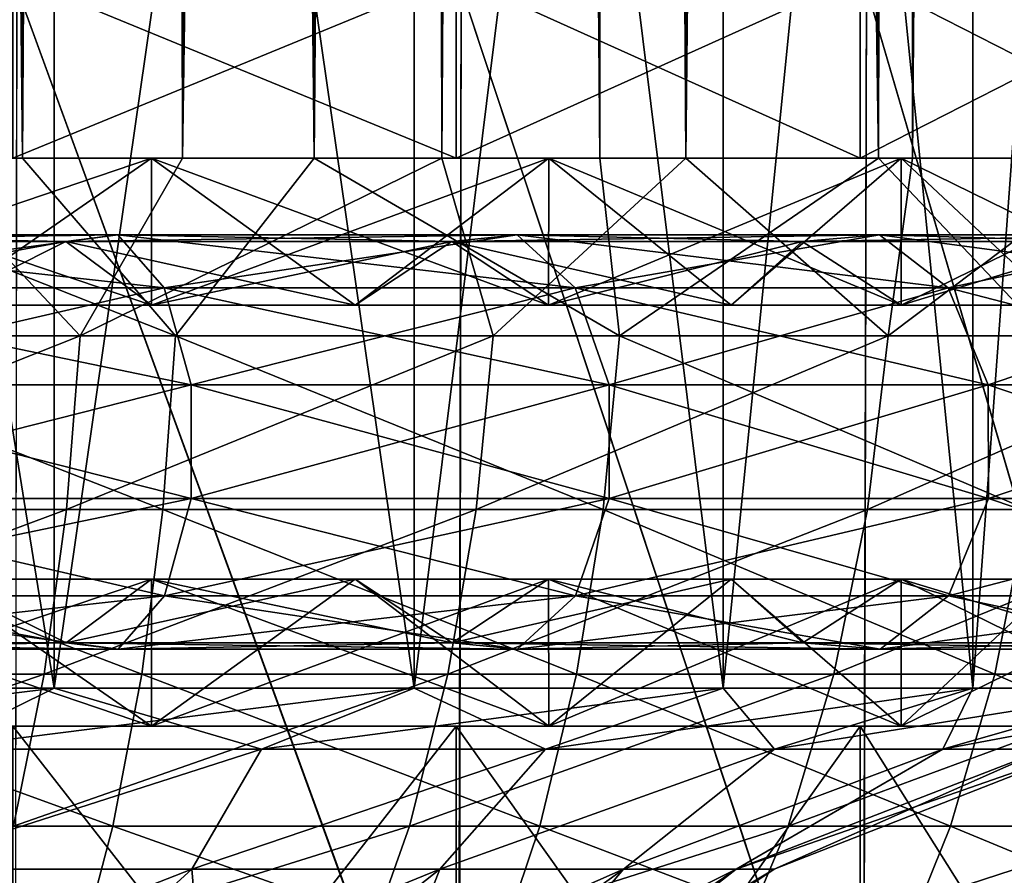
# Model space of a CAD drawing. Header units: metres. Extents: x -23 to 23, y -109 to 23.
# Tile 66 of 256: x 3.9 to 6.5, y -79.89 to -77.63. Entities that reach past the tile are written whole.
import ezdxf

# ---------------------------------------------------------------- set-up
doc = ezdxf.new("R2010")
doc.units = ezdxf.units.M
doc.layers.add('solid_509434_01', color=7, linetype='CONTINUOUS')

msp = doc.modelspace()

# ---------------------------------------------------------------- linework, layer by layer
at = {"layer": 'solid_509434_01'}
for points in [[(6.261102, -78, 77.458275), (6.240792, -27.942842, 77.446693), (6.676439, -27.740582, 77.705627)], [(6.820346, -78, 77.79612), (6.261102, -78, 77.458275), (6.676439, -27.740582, 77.705627)], [(5.661722, -78, 77.135818), (5.811292, -28.133509, 77.212593), (6.240792, -27.942842, 77.446693)], [(6.261102, -78, 77.458275), (5.661722, -78, 77.135818), (6.240792, -27.942842, 77.446693)], [(5.661722, -78, 77.135818), (5.39164, -28.310362, 77.003204), (5.811292, -28.133509, 77.212593)], [(5.017064, -78, 76.831802), (4.981393, -28.473703, 76.816223), (5.39164, -28.310362, 77.003204)], [(5.661722, -78, 77.135818), (5.017064, -78, 76.831802), (5.39164, -28.310362, 77.003204)], [(4.332461, -78, 76.554626), (4.580937, -28.623468, 76.649956), (4.981393, -28.473703, 76.816223)], [(5.017064, -78, 76.831802), (4.332461, -78, 76.554626), (4.981393, -28.473703, 76.816223)], [(6.886432, -78, 103.959473), (6.727204, -28.482944, 104.048042), (6.308202, -28.66025, 104.268425)], [(4.332461, -78, 76.554626), (4.189365, -28.760056, 76.502396), (4.580937, -28.623468, 76.649956)], [(6.170805, -78, 104.336807), (6.308202, -28.66025, 104.268425), (5.890148, -28.826824, 104.470726)], [(6.170805, -78, 104.336807), (6.886432, -78, 103.959473), (6.308202, -28.66025, 104.268425)], [(3.619426, -78, 76.313286), (3.618174, -28.940901, 76.312904), (4.189365, -28.760056, 76.502396)], [(4.332461, -78, 76.554626), (3.619426, -78, 76.313286), (4.189365, -28.760056, 76.502396)], [(6.170805, -78, 104.336807), (5.890148, -28.826824, 104.470726), (5.473922, -28.982185, 104.655525)], [(5.434503, -78, 104.672188), (5.473922, -28.982185, 104.655525), (5.060154, -29.12627, 104.823494)], [(5.434503, -78, 104.672188), (6.170805, -78, 104.336807), (5.473922, -28.982185, 104.655525)], [(4.679848, -78, 104.964554), (5.060154, -29.12627, 104.823494), (4.649474, -29.258936, 104.975288)], [(4.679848, -78, 104.964554), (5.434503, -78, 104.672188), (5.060154, -29.12627, 104.823494)], [(4.679848, -78, 104.964554), (4.649474, -29.258936, 104.975288), (4.242113, -29.380224, 105.111679)], [(3.909458, -78, 105.212883), (4.242113, -29.380224, 105.111679), (3.8385, -29.490173, 105.233315)], [(3.909458, -78, 105.212883), (4.679848, -78, 104.964554), (4.242113, -29.380224, 105.111679)], [(3.909458, -78, 105.212883), (3.8385, -29.490173, 105.233315), (3.438648, -29.588926, 105.340919)], [(3.12589, -78, 105.416344), (3.909458, -78, 105.212883), (3.438648, -29.588926, 105.340919)], [(2.932013, -72.800003, 97.485252), (3.992472, -72.800003, 96.911392), (2.932377, -79.400002, 97.485146)], [(3.992722, -79.400002, 84.688683), (3.992472, -72.800003, 84.688606), (2.932013, -72.800003, 84.114754)], [(3.992722, -79.400002, 84.688683), (2.932013, -72.800003, 84.114754), (2.932377, -79.400002, 84.114853)], [(3.992472, -72.800003, 96.911392), (3.992722, -79.400002, 96.911316), (2.932377, -79.400002, 97.485146)], [(3.992472, -72.800003, 96.911392), (4.944058, -72.800003, 96.170761), (3.992722, -79.400002, 96.911316)], [(4.944156, -79.400002, 85.429214), (4.944058, -72.800003, 85.429245), (3.992472, -72.800003, 84.688606)], [(4.944156, -79.400002, 85.429214), (3.992472, -72.800003, 84.688606), (3.992722, -79.400002, 84.688683)], [(4.944058, -72.800003, 96.170761), (4.944156, -79.400002, 96.170784), (3.992722, -79.400002, 96.911316)], [(4.944058, -72.800003, 96.170761), (5.760758, -72.800003, 95.283577), (4.944156, -79.400002, 96.170784)], [(5.760725, -79.400002, 86.316246), (5.760758, -72.800003, 86.316422), (4.944058, -72.800003, 85.429245)], [(5.760725, -79.400002, 86.316246), (4.944058, -72.800003, 85.429245), (4.944156, -79.400002, 85.429214)], [(5.760758, -72.800003, 95.283577), (5.760725, -79.400002, 95.283752), (4.944156, -79.400002, 96.170784)], [(6.420257, -72.800003, 94.274101), (6.420158, -79.400002, 94.274414), (5.760725, -79.400002, 95.283752)], [(5.760758, -72.800003, 95.283577), (6.420257, -72.800003, 94.274101), (5.760725, -79.400002, 95.283752)], [(6.420158, -79.400002, 87.325584), (5.760758, -72.800003, 86.316422), (5.760725, -79.400002, 86.316246)], [(6.420158, -79.400002, 87.325584), (6.420257, -72.800003, 87.325897), (5.760758, -72.800003, 86.316422)], [(6.904558, -72.800003, 93.169922), (6.904466, -79.400002, 93.170303), (6.420158, -79.400002, 94.274414)], [(6.420257, -72.800003, 94.274101), (6.904558, -72.800003, 93.169922), (6.420158, -79.400002, 94.274414)], [(6.904466, -79.400002, 88.429695), (6.420257, -72.800003, 87.325897), (6.420158, -79.400002, 87.325584)], [(6.904466, -79.400002, 88.429695), (6.904558, -72.800003, 88.430077), (6.420257, -72.800003, 87.325897)], [(3.88413, -78, 82.294937), (3.88413, -77.517639, 82.294937), (5.054992, -77.517639, 82.93428)], [(3.88413, -78, 82.294937), (5.054992, -77.517639, 82.93428), (5.054992, -78, 82.93428)], [(5.054992, -78, 98.665718), (5.054992, -77.517639, 98.665718), (3.88413, -77.517639, 99.305061)], [(3.88413, -78, 99.305061), (5.054992, -78, 98.665718), (3.88413, -77.517639, 99.305061)], [(5.054992, -78, 82.93428), (5.054992, -77.517639, 82.93428), (6.122948, -77.517639, 83.733742)], [(5.054992, -78, 82.93428), (6.122948, -77.517639, 83.733742), (6.122948, -78, 83.733742)], [(6.122948, -78, 97.866257), (6.122948, -77.517639, 97.866257), (5.054992, -77.517639, 98.665718)], [(5.054992, -78, 98.665718), (6.122948, -78, 97.866257), (5.054992, -77.517639, 98.665718)], [(6.122948, -78, 83.733742), (6.122948, -77.517639, 83.733742), (7.066258, -77.517639, 84.677055)], [(6.122948, -78, 83.733742), (7.066258, -77.517639, 84.677055), (7.066258, -78, 84.677055)], [(7.066258, -78, 96.922951), (7.066258, -77.517639, 96.922951), (6.122948, -77.517639, 97.866257)], [(6.122948, -78, 97.866257), (7.066258, -78, 96.922951), (6.122948, -77.517639, 97.866257)], [(3.894516, -77.550003, 82.272202), (3.889397, -80.75, 82.269867), (5.061551, -80.75, 82.908783)], [(3.894516, -77.550003, 99.327797), (5.06278, -80.75, 98.69043), (3.890675, -80.75, 99.329552)], [(5.068508, -77.550003, 82.913246), (3.894516, -77.550003, 82.272202), (5.061551, -80.75, 82.908783)], [(3.894516, -77.550003, 99.327797), (5.068508, -77.550003, 98.686752), (5.06278, -80.75, 98.69043)], [(5.068508, -77.550003, 82.913246), (5.061551, -80.75, 82.908783), (6.13065, -80.75, 83.707344)], [(5.068508, -77.550003, 98.686752), (6.131789, -80.75, 97.89167), (5.06278, -80.75, 98.69043)], [(6.139319, -77.550003, 83.714851), (5.068508, -77.550003, 82.913246), (6.13065, -80.75, 83.707344)], [(5.068508, -77.550003, 98.686752), (6.139319, -77.550003, 97.885155), (6.131789, -80.75, 97.89167)], [(6.139319, -77.550003, 83.714851), (6.13065, -80.75, 83.707344), (7.075109, -80.75, 84.649109)], [(6.139319, -77.550003, 97.885155), (7.076097, -80.75, 96.949753), (6.131789, -80.75, 97.89167)], [(7.085152, -77.550003, 84.660683), (6.139319, -77.550003, 83.714851), (7.075109, -80.75, 84.649109)], [(6.139319, -77.550003, 97.885155), (7.085152, -77.550003, 96.939316), (7.076097, -80.75, 96.949753)], [(5.054992, -78, 82.93428), (1.891551, -78, 82.513222), (0.635249, -78, 82.323853)], [(3.88413, -78, 82.294937), (5.054992, -78, 82.93428), (0.635249, -78, 82.323853)], [(5.054992, -78, 82.93428), (3.105588, -78, 82.887726), (1.891551, -78, 82.513222)], [(4.062213, -78.469307, 76.496719), (2.931257, -78.469307, 76.162209), (3.619426, -78, 76.313286)], [(3.105399, -78.388, 82.887573), (3.105588, -78, 82.887726), (4.250232, -78, 83.438995)], [(3.688012, -78.388, 83.141762), (3.105399, -78.388, 82.887573), (4.250232, -78, 83.438995)], [(3.105588, -78, 98.712273), (5.054992, -78, 98.665718), (3.88413, -78, 99.305061)], [(3.105588, -78, 98.712273), (4.250232, -78, 98.161003), (5.054992, -78, 98.665718)], [(5.054992, -78, 82.93428), (4.250232, -78, 83.438995), (3.105588, -78, 82.887726)], [(4.25, -78.388, 98.161217), (4.250232, -78, 98.161003), (3.105588, -78, 98.712273)], [(3.688012, -78.388, 98.458237), (4.25, -78.388, 98.161217), (3.105588, -78, 98.712273)], [(3.106489, -78.469307, 105.382874), (4.314101, -78.469307, 105.049713), (3.12589, -78, 105.416344)], [(4.314101, -78.469307, 105.049713), (3.909458, -78, 105.212883), (3.12589, -78, 105.416344)], [(4.062213, -78.469307, 76.496719), (3.619426, -78, 76.313286), (4.332461, -78, 76.554626)], [(4.25, -78.388, 83.438782), (3.688012, -78.388, 83.141762), (4.250232, -78, 83.438995)], [(4.314101, -78.469307, 105.049713), (4.679848, -78, 104.964554), (3.909458, -78, 105.212883)], [(4.062213, -78.469307, 76.496719), (4.332461, -78, 76.554626), (5.017064, -78, 76.831802)], [(5.153459, -78.469307, 76.933167), (4.062213, -78.469307, 76.496719), (5.017064, -78, 76.831802)], [(4.25, -78.388, 83.438782), (4.250232, -78, 83.438995), (5.299911, -78, 84.154701)], [(4.78822, -78.388, 83.77697), (4.25, -78.388, 83.438782), (5.299911, -78, 84.154701)], [(4.25, -78.388, 98.161217), (4.78822, -78.388, 97.823029), (4.250232, -78, 98.161003)], [(4.250232, -78, 98.161003), (6.122948, -78, 97.866257), (5.054992, -78, 98.665718)], [(4.250232, -78, 98.161003), (5.299911, -78, 97.445297), (6.122948, -78, 97.866257)], [(6.122948, -78, 83.733742), (5.299911, -78, 84.154701), (4.250232, -78, 83.438995)], [(5.054992, -78, 82.93428), (6.122948, -78, 83.733742), (4.250232, -78, 83.438995)], [(5.299664, -78.388, 97.445564), (5.299911, -78, 97.445297), (4.250232, -78, 98.161003)], [(4.78822, -78.388, 97.823029), (5.299664, -78.388, 97.445564), (4.250232, -78, 98.161003)], [(4.314101, -78.469307, 105.049713), (5.487106, -78.469307, 104.609749), (4.679848, -78, 104.964554)], [(5.487106, -78.469307, 104.609749), (5.434503, -78, 104.672188), (4.679848, -78, 104.964554)], [(5.299664, -78.388, 84.154434), (4.78822, -78.388, 83.77697), (5.299911, -78, 84.154701)], [(5.153459, -78.469307, 76.933167), (5.017064, -78, 76.831802), (5.661722, -78, 77.135818)], [(6.196596, -78.469307, 77.464073), (5.153459, -78.469307, 76.933167), (5.661722, -78, 77.135818)], [(5.299664, -78.388, 84.154434), (5.299911, -78, 84.154701), (6.231176, -78, 85.018852)], [(5.781468, -78.388, 84.569061), (5.299664, -78.388, 84.154434), (6.231176, -78, 85.018852)], [(5.299664, -78.388, 97.445564), (5.781468, -78.388, 97.030937), (5.299911, -78, 97.445297)], [(5.299911, -78, 97.445297), (7.066258, -78, 96.922951), (6.122948, -78, 97.866257)], [(5.299911, -78, 97.445297), (6.231176, -78, 96.581154), (7.066258, -78, 96.922951)], [(7.066258, -78, 84.677055), (6.231176, -78, 85.018852), (5.299911, -78, 84.154701)], [(6.122948, -78, 83.733742), (7.066258, -78, 84.677055), (5.299911, -78, 84.154701)], [(6.230941, -78.388, 96.581467), (6.231176, -78, 96.581154), (5.299911, -78, 97.445297)], [(5.781468, -78.388, 97.030937), (6.230941, -78.388, 96.581467), (5.299911, -78, 97.445297)], [(5.487106, -78.469307, 104.609749), (6.170805, -78, 104.336807), (5.434503, -78, 104.672188)], [(5.487106, -78.469307, 104.609749), (6.616052, -78.469307, 104.066299), (6.170805, -78, 104.336807)], [(6.196596, -78.469307, 77.464073), (5.661722, -78, 77.135818), (6.261102, -78, 77.458275)], [(6.230941, -78.388, 85.018532), (5.781468, -78.388, 84.569061), (6.231176, -78, 85.018852)], [(6.616052, -78.469307, 104.066299), (6.886432, -78, 103.959473), (6.170805, -78, 104.336807)], [(6.196596, -78.469307, 77.464073), (6.261102, -78, 77.458275), (6.820346, -78, 77.79612)], [(7.184726, -78.469307, 78.081505), (6.196596, -78.469307, 77.464073), (6.820346, -78, 77.79612)], [(6.230941, -78.388, 85.018532), (6.231176, -78, 85.018852), (7.023226, -78, 86.012123)], [(6.645567, -78.388, 85.500336), (6.230941, -78.388, 85.018532), (7.023226, -78, 86.012123)], [(6.230941, -78.388, 96.581467), (6.645567, -78.388, 96.099663), (6.231176, -78, 96.581154)], [(6.231176, -78, 96.581154), (7.865721, -78, 95.854988), (7.066258, -78, 96.922951)], [(6.231176, -78, 96.581154), (7.023226, -78, 95.587875), (7.865721, -78, 95.854988)], [(7.865721, -78, 85.74501), (7.023226, -78, 86.012123), (6.231176, -78, 85.018852)], [(7.066258, -78, 84.677055), (7.865721, -78, 85.74501), (6.231176, -78, 85.018852)], [(7.02303, -78.388, 95.588219), (7.023226, -78, 95.587875), (6.231176, -78, 96.581154)], [(6.645567, -78.388, 96.099663), (7.02303, -78.388, 95.588219), (6.231176, -78, 96.581154)], [(4.161513, -78.202621, 98.831352), (4.023695, -78.220177, 98.565376), (2.928833, -78.220177, 99.040947)], [(3.02915, -78.202621, 99.323212), (4.161513, -78.202621, 98.831352), (2.928833, -78.220177, 99.040947)], [(3.02915, -78.202621, 82.276787), (2.928833, -78.220177, 82.559052), (4.023695, -78.220177, 83.034622)], [(4.283713, -78.342239, 99.067192), (4.161513, -78.202621, 98.831352), (3.02915, -78.202621, 99.323212)], [(3.118099, -78.342239, 99.573486), (4.283713, -78.342239, 99.067192), (3.02915, -78.202621, 99.323212)], [(4.161513, -78.202621, 82.768646), (3.02915, -78.202621, 82.276787), (4.023695, -78.220177, 83.034622)], [(3.118099, -78.342239, 82.026512), (3.02915, -78.202621, 82.276787), (4.161513, -78.202621, 82.768646)], [(4.283713, -78.342239, 82.532806), (3.118099, -78.342239, 82.026512), (4.161513, -78.202621, 82.768646)], [(5.216355, -78.202621, 98.189888), (5.043604, -78.220177, 97.94516), (4.023695, -78.220177, 98.565376)], [(4.161513, -78.202621, 98.831352), (5.216355, -78.202621, 98.189888), (4.023695, -78.220177, 98.565376)], [(4.161513, -78.202621, 82.768646), (4.023695, -78.220177, 83.034622), (5.043604, -78.220177, 83.654839)], [(5.36953, -78.342239, 98.406891), (5.216355, -78.202621, 98.189888), (4.161513, -78.202621, 98.831352)], [(4.283713, -78.342239, 99.067192), (5.36953, -78.342239, 98.406891), (4.161513, -78.202621, 98.831352)], [(5.216355, -78.202621, 83.41011), (4.161513, -78.202621, 82.768646), (5.043604, -78.220177, 83.654839)], [(4.283713, -78.342239, 82.532806), (4.161513, -78.202621, 82.768646), (5.216355, -78.202621, 83.41011)], [(5.36953, -78.342239, 83.193108), (4.283713, -78.342239, 82.532806), (5.216355, -78.202621, 83.41011)], [(6.174026, -78.202621, 97.410767), (5.96956, -78.220177, 97.191841), (5.043604, -78.220177, 97.94516)], [(5.216355, -78.202621, 98.189888), (6.174026, -78.202621, 97.410767), (5.043604, -78.220177, 97.94516)], [(5.216355, -78.202621, 83.41011), (5.043604, -78.220177, 83.654839), (5.96956, -78.220177, 84.408165)], [(6.355323, -78.342239, 97.604889), (6.174026, -78.202621, 97.410767), (5.216355, -78.202621, 98.189888)], [(5.36953, -78.342239, 98.406891), (6.355323, -78.342239, 97.604889), (5.216355, -78.202621, 98.189888)], [(6.174026, -78.202621, 84.189232), (5.216355, -78.202621, 83.41011), (5.96956, -78.220177, 84.408165)], [(5.36953, -78.342239, 83.193108), (5.216355, -78.202621, 83.41011), (6.174026, -78.202621, 84.189232)], [(6.355323, -78.342239, 83.99511), (5.36953, -78.342239, 83.193108), (6.174026, -78.202621, 84.189232)], [(7.016687, -78.202621, 96.508499), (6.784315, -78.220177, 96.31945), (5.96956, -78.220177, 97.191841)], [(6.174026, -78.202621, 97.410767), (7.016687, -78.202621, 96.508499), (5.96956, -78.220177, 97.191841)], [(6.174026, -78.202621, 84.189232), (5.96956, -78.220177, 84.408165), (6.784315, -78.220177, 85.280548)], [(7.222728, -78.342239, 96.676125), (7.016687, -78.202621, 96.508499), (6.174026, -78.202621, 97.410767)], [(6.355323, -78.342239, 97.604889), (7.222728, -78.342239, 96.676125), (6.174026, -78.202621, 97.410767)], [(7.016687, -78.202621, 85.091499), (6.174026, -78.202621, 84.189232), (6.784315, -78.220177, 85.280548)], [(6.355323, -78.342239, 83.99511), (6.174026, -78.202621, 84.189232), (7.016687, -78.202621, 85.091499)], [(7.222728, -78.342239, 84.923874), (6.355323, -78.342239, 83.99511), (7.016687, -78.202621, 85.091499)], [(2.928833, -78.220177, 99.040947), (4.023695, -78.220177, 98.565376), (3.105399, -78.388, 98.712425)], [(4.023695, -78.220177, 83.034622), (2.928833, -78.220177, 82.559052), (3.688012, -78.388, 83.141762)], [(4.023695, -78.220177, 98.565376), (3.688012, -78.388, 98.458237), (3.105399, -78.388, 98.712425)], [(4.023695, -78.220177, 98.565376), (4.25, -78.388, 98.161217), (3.688012, -78.388, 98.458237)], [(4.023695, -78.220177, 83.034622), (3.688012, -78.388, 83.141762), (4.25, -78.388, 83.438782)], [(4.023695, -78.220177, 98.565376), (5.043604, -78.220177, 97.94516), (4.25, -78.388, 98.161217)], [(4.023695, -78.220177, 83.034622), (4.25, -78.388, 83.438782), (4.78822, -78.388, 83.77697)], [(5.043604, -78.220177, 83.654839), (4.023695, -78.220177, 83.034622), (4.78822, -78.388, 83.77697)], [(5.043604, -78.220177, 97.94516), (4.78822, -78.388, 97.823029), (4.25, -78.388, 98.161217)], [(5.043604, -78.220177, 97.94516), (5.299664, -78.388, 97.445564), (4.78822, -78.388, 97.823029)], [(5.043604, -78.220177, 83.654839), (4.78822, -78.388, 83.77697), (5.299664, -78.388, 84.154434)], [(5.043604, -78.220177, 97.94516), (5.96956, -78.220177, 97.191841), (5.299664, -78.388, 97.445564)], [(5.043604, -78.220177, 83.654839), (5.299664, -78.388, 84.154434), (5.781468, -78.388, 84.569061)], [(5.96956, -78.220177, 84.408165), (5.043604, -78.220177, 83.654839), (5.781468, -78.388, 84.569061)], [(5.96956, -78.220177, 97.191841), (5.781468, -78.388, 97.030937), (5.299664, -78.388, 97.445564)], [(5.96956, -78.220177, 97.191841), (6.230941, -78.388, 96.581467), (5.781468, -78.388, 97.030937)], [(5.96956, -78.220177, 84.408165), (5.781468, -78.388, 84.569061), (6.230941, -78.388, 85.018532)], [(5.96956, -78.220177, 97.191841), (6.784315, -78.220177, 96.31945), (6.230941, -78.388, 96.581467)], [(6.784315, -78.220177, 85.280548), (5.96956, -78.220177, 84.408165), (6.230941, -78.388, 85.018532)], [(6.784315, -78.220177, 96.31945), (6.645567, -78.388, 96.099663), (6.230941, -78.388, 96.581467)], [(6.784315, -78.220177, 85.280548), (6.230941, -78.388, 85.018532), (6.645567, -78.388, 85.500336)], [(4.355209, -78.598938, 99.20517), (4.283713, -78.342239, 99.067192), (3.118099, -78.342239, 99.573486)], [(3.17014, -78.598938, 99.719917), (4.355209, -78.598938, 99.20517), (3.118099, -78.342239, 99.573486)], [(3.17014, -78.598938, 81.880081), (3.118099, -78.342239, 82.026512), (4.283713, -78.342239, 82.532806)], [(4.355209, -78.598938, 82.394829), (3.17014, -78.598938, 81.880081), (4.283713, -78.342239, 82.532806)], [(5.459148, -78.598938, 98.533852), (5.36953, -78.342239, 98.406891), (4.283713, -78.342239, 99.067192)], [(4.355209, -78.598938, 99.20517), (5.459148, -78.598938, 98.533852), (4.283713, -78.342239, 99.067192)], [(4.355209, -78.598938, 82.394829), (4.283713, -78.342239, 82.532806), (5.36953, -78.342239, 83.193108)], [(5.459148, -78.598938, 83.066147), (4.355209, -78.598938, 82.394829), (5.36953, -78.342239, 83.193108)], [(6.461394, -78.598938, 97.71846), (6.355323, -78.342239, 97.604889), (5.36953, -78.342239, 98.406891)], [(5.459148, -78.598938, 98.533852), (6.461394, -78.598938, 97.71846), (5.36953, -78.342239, 98.406891)], [(5.459148, -78.598938, 83.066147), (5.36953, -78.342239, 83.193108), (6.355323, -78.342239, 83.99511)], [(6.461394, -78.598938, 83.881538), (5.459148, -78.598938, 83.066147), (6.355323, -78.342239, 83.99511)], [(7.343276, -78.598938, 96.7742), (7.222728, -78.342239, 96.676125), (6.355323, -78.342239, 97.604889)], [(6.461394, -78.598938, 97.71846), (7.343276, -78.598938, 96.7742), (6.355323, -78.342239, 97.604889)], [(6.461394, -78.598938, 83.881538), (6.355323, -78.342239, 83.99511), (7.222728, -78.342239, 84.923874)], [(7.343276, -78.598938, 84.825798), (6.461394, -78.598938, 83.881538), (7.222728, -78.342239, 84.923874)], [(2.905043, -78.927498, 76.269081), (2.931257, -78.469307, 76.162209), (4.062213, -78.469307, 76.496719)], [(4.026094, -78.927498, 76.600662), (2.905043, -78.927498, 76.269081), (4.062213, -78.469307, 76.496719)], [(3.082009, -78.927498, 105.275589), (4.280113, -78.927498, 104.945053), (3.106489, -78.469307, 105.382874)], [(4.280113, -78.927498, 104.945053), (4.314101, -78.469307, 105.049713), (3.106489, -78.469307, 105.382874)], [(4.026094, -78.927498, 76.600662), (4.062213, -78.469307, 76.496719), (5.153459, -78.469307, 76.933167)], [(5.107977, -78.927498, 77.033363), (4.026094, -78.927498, 76.600662), (5.153459, -78.469307, 76.933167)], [(4.280113, -78.927498, 104.945053), (5.443877, -78.927498, 104.50856), (4.314101, -78.469307, 105.049713)], [(5.443877, -78.927498, 104.50856), (5.487106, -78.469307, 104.609749), (4.314101, -78.469307, 105.049713)], [(5.107977, -78.927498, 77.033363), (5.153459, -78.469307, 76.933167), (6.196596, -78.469307, 77.464073)], [(6.142382, -78.927498, 77.559837), (5.107977, -78.927498, 77.033363), (6.196596, -78.469307, 77.464073)], [(5.443877, -78.927498, 104.50856), (6.563923, -78.927498, 103.969391), (5.487106, -78.469307, 104.609749)], [(6.563923, -78.927498, 103.969391), (6.616052, -78.469307, 104.066299), (5.487106, -78.469307, 104.609749)], [(6.142382, -78.927498, 77.559837), (6.196596, -78.469307, 77.464073), (7.184726, -78.469307, 78.081505)], [(7.122467, -78.927498, 78.172241), (6.142382, -78.927498, 77.559837), (7.184726, -78.469307, 78.081505)], [(4.355471, -78.899017, 99.205673), (4.355209, -78.598938, 99.20517), (3.17014, -78.598938, 99.719917)], [(3.170331, -78.899017, 99.720459), (4.355471, -78.899017, 99.205673), (3.17014, -78.598938, 99.719917)], [(3.170331, -78.899017, 81.879547), (3.17014, -78.598938, 81.880081), (4.355209, -78.598938, 82.394829)], [(4.355471, -78.899017, 82.394325), (3.170331, -78.899017, 81.879547), (4.355209, -78.598938, 82.394829)], [(5.459476, -78.899017, 98.534317), (5.459148, -78.598938, 98.533852), (4.355209, -78.598938, 99.20517)], [(4.355471, -78.899017, 99.205673), (5.459476, -78.899017, 98.534317), (4.355209, -78.598938, 99.20517)], [(4.355471, -78.899017, 82.394325), (4.355209, -78.598938, 82.394829), (5.459148, -78.598938, 83.066147)], [(5.459476, -78.899017, 83.065681), (4.355471, -78.899017, 82.394325), (5.459148, -78.598938, 83.066147)], [(6.461782, -78.899017, 97.71888), (6.461394, -78.598938, 97.71846), (5.459148, -78.598938, 98.533852)], [(5.459476, -78.899017, 98.534317), (6.461782, -78.899017, 97.71888), (5.459148, -78.598938, 98.533852)], [(5.459476, -78.899017, 83.065681), (5.459148, -78.598938, 83.066147), (6.461394, -78.598938, 83.881538)], [(6.461782, -78.899017, 83.881119), (5.459476, -78.899017, 83.065681), (6.461394, -78.598938, 83.881538)], [(7.343718, -78.899017, 96.774559), (7.343276, -78.598938, 96.7742), (6.461394, -78.598938, 97.71846)], [(6.461782, -78.899017, 97.71888), (7.343718, -78.899017, 96.774559), (6.461394, -78.598938, 97.71846)], [(6.461782, -78.899017, 83.881119), (6.461394, -78.598938, 83.881538), (7.343276, -78.598938, 84.825798)], [(7.343718, -78.899017, 84.825439), (6.461782, -78.899017, 83.881119), (7.343276, -78.598938, 84.825798)], [(3.118616, -79.156303, 99.574944), (4.284424, -79.156303, 99.068565), (3.170331, -78.899017, 99.720459)], [(3.118616, -79.156303, 82.025055), (3.170331, -78.899017, 81.879547), (4.355471, -78.899017, 82.394325)], [(4.284424, -79.156303, 82.531441), (3.118616, -79.156303, 82.025055), (4.355471, -78.899017, 82.394325)], [(4.284424, -79.156303, 99.068565), (4.355471, -78.899017, 99.205673), (3.170331, -78.899017, 99.720459)], [(4.284424, -79.156303, 99.068565), (5.370421, -79.156303, 98.40815), (4.355471, -78.899017, 99.205673)], [(4.284424, -79.156303, 82.531441), (4.355471, -78.899017, 82.394325), (5.459476, -78.899017, 83.065681)], [(5.370421, -79.156303, 83.191849), (4.284424, -79.156303, 82.531441), (5.459476, -78.899017, 83.065681)], [(5.370421, -79.156303, 98.40815), (5.459476, -78.899017, 98.534317), (4.355471, -78.899017, 99.205673)], [(5.370421, -79.156303, 98.40815), (6.356377, -79.156303, 97.606018), (5.459476, -78.899017, 98.534317)], [(5.370421, -79.156303, 83.191849), (5.459476, -78.899017, 83.065681), (6.461782, -78.899017, 83.881119)], [(6.356377, -79.156303, 83.99398), (5.370421, -79.156303, 83.191849), (6.461782, -78.899017, 83.881119)], [(6.356377, -79.156303, 97.606018), (6.461782, -78.899017, 97.71888), (5.459476, -78.899017, 98.534317)], [(6.356377, -79.156303, 97.606018), (7.223926, -79.156303, 96.677101), (6.461782, -78.899017, 97.71888)], [(6.356377, -79.156303, 83.99398), (6.461782, -78.899017, 83.881119), (7.343718, -78.899017, 84.825439)], [(7.223926, -79.156303, 84.922897), (6.356377, -79.156303, 83.99398), (7.343718, -78.899017, 84.825439)], [(7.223926, -79.156303, 96.677101), (7.343718, -78.899017, 96.774559), (6.461782, -78.899017, 97.71888)], [(2.86206, -79.362808, 76.444313), (2.905043, -78.927498, 76.269081), (4.026094, -78.927498, 76.600662)], [(3.966871, -79.362808, 76.771095), (2.86206, -79.362808, 76.444313), (4.026094, -78.927498, 76.600662)], [(3.04187, -79.362808, 105.099678), (4.224382, -79.362808, 104.773445), (3.082009, -78.927498, 105.275589)], [(4.224382, -79.362808, 104.773445), (4.280113, -78.927498, 104.945053), (3.082009, -78.927498, 105.275589)], [(3.966871, -79.362808, 76.771095), (4.026094, -78.927498, 76.600662), (5.107977, -78.927498, 77.033363)], [(5.033402, -79.362808, 77.197662), (3.966871, -79.362808, 76.771095), (5.107977, -78.927498, 77.033363)], [(4.224382, -79.362808, 104.773445), (5.372995, -79.362808, 104.342628), (4.280113, -78.927498, 104.945053)], [(5.372995, -79.362808, 104.342628), (5.443877, -78.927498, 104.50856), (4.280113, -78.927498, 104.945053)], [(5.033402, -79.362808, 77.197662), (5.107977, -78.927498, 77.033363), (6.142382, -78.927498, 77.559837)], [(6.053488, -79.362808, 77.71685), (5.033402, -79.362808, 77.197662), (6.142382, -78.927498, 77.559837)], [(5.372995, -79.362808, 104.342628), (6.478448, -79.362808, 103.810486), (5.443877, -78.927498, 104.50856)], [(6.478448, -79.362808, 103.810486), (6.563923, -78.927498, 103.969391), (5.443877, -78.927498, 104.50856)], [(6.053488, -79.362808, 77.71685), (6.142382, -78.927498, 77.559837), (7.122467, -78.927498, 78.172241)], [(7.020382, -79.362808, 78.321022), (6.053488, -79.362808, 77.71685), (7.122467, -78.927498, 78.172241)], [(6.478448, -79.362808, 103.810486), (7.531835, -79.362808, 103.181351), (6.563923, -78.927498, 103.969391)], [(3.688012, -79.112, 98.458237), (4.024621, -79.28051, 98.567162), (2.929506, -79.28051, 99.042839)], [(3.105399, -79.112, 82.887573), (2.929506, -79.28051, 82.557159), (4.024621, -79.28051, 83.032837)], [(4.250232, -79.5, 98.161003), (3.688012, -79.112, 98.458237), (3.105399, -79.112, 98.712425)], [(3.105588, -79.5, 98.712273), (4.250232, -79.5, 98.161003), (3.105399, -79.112, 98.712425)], [(3.688012, -79.112, 83.141762), (3.105399, -79.112, 82.887573), (4.024621, -79.28051, 83.032837)], [(4.25, -79.112, 83.438782), (4.250232, -79.5, 83.438995), (3.105588, -79.5, 82.887726)], [(4.25, -79.112, 83.438782), (3.105588, -79.5, 82.887726), (3.688012, -79.112, 83.141762)], [(3.688012, -79.112, 98.458237), (4.25, -79.112, 98.161217), (4.024621, -79.28051, 98.567162)], [(4.250232, -79.5, 98.161003), (4.25, -79.112, 98.161217), (3.688012, -79.112, 98.458237)], [(4.25, -79.112, 83.438782), (3.688012, -79.112, 83.141762), (4.024621, -79.28051, 83.032837)], [(4.78822, -79.112, 97.823029), (5.044764, -79.28051, 97.9468), (4.024621, -79.28051, 98.567162)], [(4.25, -79.112, 98.161217), (4.78822, -79.112, 97.823029), (4.024621, -79.28051, 98.567162)], [(4.25, -79.112, 83.438782), (4.024621, -79.28051, 83.032837), (5.044764, -79.28051, 83.653198)], [(5.299911, -79.5, 97.445297), (4.78822, -79.112, 97.823029), (4.25, -79.112, 98.161217)], [(4.250232, -79.5, 98.161003), (5.299911, -79.5, 97.445297), (4.25, -79.112, 98.161217)], [(4.78822, -79.112, 83.77697), (4.250232, -79.5, 83.438995), (4.25, -79.112, 83.438782)], [(4.78822, -79.112, 83.77697), (4.25, -79.112, 83.438782), (5.044764, -79.28051, 83.653198)], [(5.299664, -79.112, 84.154434), (5.299911, -79.5, 84.154701), (4.250232, -79.5, 83.438995)], [(5.299664, -79.112, 84.154434), (4.250232, -79.5, 83.438995), (4.78822, -79.112, 83.77697)], [(4.78822, -79.112, 97.823029), (5.299664, -79.112, 97.445564), (5.044764, -79.28051, 97.9468)], [(5.299911, -79.5, 97.445297), (5.299664, -79.112, 97.445564), (4.78822, -79.112, 97.823029)], [(5.299664, -79.112, 84.154434), (4.78822, -79.112, 83.77697), (5.044764, -79.28051, 83.653198)], [(5.781468, -79.112, 97.030937), (5.970933, -79.28051, 97.193306), (5.044764, -79.28051, 97.9468)], [(5.299664, -79.112, 97.445564), (5.781468, -79.112, 97.030937), (5.044764, -79.28051, 97.9468)], [(5.299664, -79.112, 84.154434), (5.044764, -79.28051, 83.653198), (5.970933, -79.28051, 84.406693)], [(6.231176, -79.5, 96.581154), (5.781468, -79.112, 97.030937), (5.299664, -79.112, 97.445564)], [(5.299911, -79.5, 97.445297), (6.231176, -79.5, 96.581154), (5.299664, -79.112, 97.445564)], [(5.781468, -79.112, 84.569061), (5.299911, -79.5, 84.154701), (5.299664, -79.112, 84.154434)], [(5.781468, -79.112, 84.569061), (5.299664, -79.112, 84.154434), (5.970933, -79.28051, 84.406693)], [(6.230941, -79.112, 85.018532), (6.231176, -79.5, 85.018852), (5.299911, -79.5, 84.154701)], [(6.230941, -79.112, 85.018532), (5.299911, -79.5, 84.154701), (5.781468, -79.112, 84.569061)], [(5.781468, -79.112, 97.030937), (6.230941, -79.112, 96.581467), (5.970933, -79.28051, 97.193306)], [(6.231176, -79.5, 96.581154), (6.230941, -79.112, 96.581467), (5.781468, -79.112, 97.030937)], [(6.230941, -79.112, 85.018532), (5.781468, -79.112, 84.569061), (5.970933, -79.28051, 84.406693)], [(6.230941, -79.112, 96.581467), (6.785875, -79.28051, 96.320717), (5.970933, -79.28051, 97.193306)], [(6.230941, -79.112, 85.018532), (5.970933, -79.28051, 84.406693), (6.785875, -79.28051, 85.279282)], [(6.230941, -79.112, 96.581467), (6.645567, -79.112, 96.099663), (6.785875, -79.28051, 96.320717)], [(7.023226, -79.5, 95.587875), (6.645567, -79.112, 96.099663), (6.230941, -79.112, 96.581467)], [(6.231176, -79.5, 96.581154), (7.023226, -79.5, 95.587875), (6.230941, -79.112, 96.581467)], [(6.645567, -79.112, 85.500336), (6.231176, -79.5, 85.018852), (6.230941, -79.112, 85.018532)], [(6.645567, -79.112, 85.500336), (6.230941, -79.112, 85.018532), (6.785875, -79.28051, 85.279282)], [(7.02303, -79.112, 86.01178), (7.023226, -79.5, 86.012123), (6.231176, -79.5, 85.018852)], [(7.02303, -79.112, 86.01178), (6.231176, -79.5, 85.018852), (6.645567, -79.112, 85.500336)], [(3.029845, -79.296928, 99.325165), (4.162468, -79.296928, 98.833199), (3.118616, -79.156303, 99.574944)], [(3.029845, -79.296928, 82.274834), (3.118616, -79.156303, 82.025055), (4.284424, -79.156303, 82.531441)], [(4.162468, -79.296928, 82.7668), (3.029845, -79.296928, 82.274834), (4.284424, -79.156303, 82.531441)], [(4.162468, -79.296928, 98.833199), (4.284424, -79.156303, 99.068565), (3.118616, -79.156303, 99.574944)], [(4.162468, -79.296928, 98.833199), (5.217552, -79.296928, 98.191589), (4.284424, -79.156303, 99.068565)], [(4.162468, -79.296928, 82.7668), (4.284424, -79.156303, 82.531441), (5.370421, -79.156303, 83.191849)], [(5.217552, -79.296928, 83.408409), (4.162468, -79.296928, 82.7668), (5.370421, -79.156303, 83.191849)], [(5.217552, -79.296928, 98.191589), (5.370421, -79.156303, 98.40815), (4.284424, -79.156303, 99.068565)], [(5.217552, -79.296928, 98.191589), (6.175443, -79.296928, 97.412285), (5.370421, -79.156303, 98.40815)], [(5.217552, -79.296928, 83.408409), (5.370421, -79.156303, 83.191849), (6.356377, -79.156303, 83.99398)], [(6.175443, -79.296928, 84.187714), (5.217552, -79.296928, 83.408409), (6.356377, -79.156303, 83.99398)], [(6.175443, -79.296928, 97.412285), (6.356377, -79.156303, 97.606018), (5.370421, -79.156303, 98.40815)], [(6.175443, -79.296928, 97.412285), (7.018298, -79.296928, 96.509811), (6.356377, -79.156303, 97.606018)], [(6.175443, -79.296928, 84.187714), (6.356377, -79.156303, 83.99398), (7.223926, -79.156303, 84.922897)], [(7.018298, -79.296928, 85.090195), (6.175443, -79.296928, 84.187714), (7.223926, -79.156303, 84.922897)], [(7.018298, -79.296928, 96.509811), (7.223926, -79.156303, 96.677101), (6.356377, -79.156303, 97.606018)], [(2.929506, -79.28051, 99.042839), (4.024621, -79.28051, 98.567162), (3.029845, -79.296928, 99.325165)], [(2.929506, -79.28051, 82.557159), (3.029845, -79.296928, 82.274834), (4.162468, -79.296928, 82.7668)], [(4.024621, -79.28051, 83.032837), (2.929506, -79.28051, 82.557159), (4.162468, -79.296928, 82.7668)], [(4.024621, -79.28051, 98.567162), (4.162468, -79.296928, 98.833199), (3.029845, -79.296928, 99.325165)], [(4.024621, -79.28051, 98.567162), (5.044764, -79.28051, 97.9468), (4.162468, -79.296928, 98.833199)], [(4.024621, -79.28051, 83.032837), (4.162468, -79.296928, 82.7668), (5.217552, -79.296928, 83.408409)], [(5.044764, -79.28051, 83.653198), (4.024621, -79.28051, 83.032837), (5.217552, -79.296928, 83.408409)], [(5.044764, -79.28051, 97.9468), (5.217552, -79.296928, 98.191589), (4.162468, -79.296928, 98.833199)], [(5.044764, -79.28051, 97.9468), (5.970933, -79.28051, 97.193306), (5.217552, -79.296928, 98.191589)], [(5.044764, -79.28051, 83.653198), (5.217552, -79.296928, 83.408409), (6.175443, -79.296928, 84.187714)], [(5.970933, -79.28051, 84.406693), (5.044764, -79.28051, 83.653198), (6.175443, -79.296928, 84.187714)], [(5.970933, -79.28051, 97.193306), (6.175443, -79.296928, 97.412285), (5.217552, -79.296928, 98.191589)], [(5.970933, -79.28051, 97.193306), (6.785875, -79.28051, 96.320717), (6.175443, -79.296928, 97.412285)], [(5.970933, -79.28051, 84.406693), (6.175443, -79.296928, 84.187714), (7.018298, -79.296928, 85.090195)], [(6.785875, -79.28051, 85.279282), (5.970933, -79.28051, 84.406693), (7.018298, -79.296928, 85.090195)], [(6.785875, -79.28051, 96.320717), (7.018298, -79.296928, 96.509811), (6.175443, -79.296928, 97.412285)], [(2.803369, -79.764496, 76.683586), (2.86206, -79.362808, 76.444313), (3.966871, -79.362808, 76.771095)], [(3.886004, -79.764496, 77.003822), (2.803369, -79.764496, 76.683586), (3.966871, -79.362808, 76.771095)], [(2.987063, -79.764496, 104.859482), (4.148285, -79.764496, 104.539116), (3.04187, -79.362808, 105.099678)], [(4.148285, -79.764496, 104.539116), (4.224382, -79.362808, 104.773445), (3.04187, -79.362808, 105.099678)], [(3.886004, -79.764496, 77.003822), (3.966871, -79.362808, 76.771095), (5.033402, -79.362808, 77.197662)], [(4.931573, -79.764496, 77.422005), (3.886004, -79.764496, 77.003822), (5.033402, -79.362808, 77.197662)], [(4.148285, -79.764496, 104.539116), (5.276209, -79.764496, 104.116066), (4.224382, -79.362808, 104.773445)], [(5.276209, -79.764496, 104.116066), (5.372995, -79.362808, 104.342628), (4.224382, -79.362808, 104.773445)], [(4.931573, -79.764496, 77.422005), (5.033402, -79.362808, 77.197662), (6.053488, -79.362808, 77.71685)], [(5.932106, -79.764496, 77.931252), (4.931573, -79.764496, 77.422005), (6.053488, -79.362808, 77.71685)], [(5.276209, -79.764496, 104.116066), (6.361737, -79.764496, 103.593513), (5.372995, -79.362808, 104.342628)], [(6.361737, -79.764496, 103.593513), (6.478448, -79.362808, 103.810486), (5.372995, -79.362808, 104.342628)], [(5.932106, -79.764496, 77.931252), (6.053488, -79.362808, 77.71685), (7.020382, -79.362808, 78.321022)], [(6.88099, -79.764496, 78.524162), (5.932106, -79.764496, 77.931252), (7.020382, -79.362808, 78.321022)], [(6.361737, -79.764496, 103.593513), (7.396124, -79.764496, 102.975723), (6.478448, -79.362808, 103.810486)], [(7.396124, -79.764496, 102.975723), (7.531835, -79.362808, 103.181351), (6.478448, -79.362808, 103.810486)], [(3.992722, -79.400002, 96.911316), (3.667121, -79.561172, 96.412949), (2.693246, -79.561172, 96.93998)], [(2.932377, -79.400002, 97.485146), (3.992722, -79.400002, 96.911316), (2.693246, -79.561172, 96.93998)], [(3.992722, -79.400002, 84.688683), (2.932377, -79.400002, 84.114853), (3.667121, -79.561172, 85.18705)], [(4.944156, -79.400002, 96.170784), (4.540967, -79.561172, 95.732803), (3.667121, -79.561172, 96.412949)], [(3.992722, -79.400002, 96.911316), (4.944156, -79.400002, 96.170784), (3.667121, -79.561172, 96.412949)], [(3.992722, -79.400002, 84.688683), (3.667121, -79.561172, 85.18705), (4.540967, -79.561172, 85.867195)], [(4.944156, -79.400002, 85.429214), (3.992722, -79.400002, 84.688683), (4.540967, -79.561172, 85.867195)], [(5.760725, -79.400002, 95.283752), (5.290947, -79.561172, 94.918106), (4.540967, -79.561172, 95.732803)], [(4.944156, -79.400002, 96.170784), (5.760725, -79.400002, 95.283752), (4.540967, -79.561172, 95.732803)], [(4.944156, -79.400002, 85.429214), (4.540967, -79.561172, 85.867195), (5.290947, -79.561172, 86.681892)], [(5.760725, -79.400002, 86.316246), (4.944156, -79.400002, 85.429214), (5.290947, -79.561172, 86.681892)], [(6.420158, -79.400002, 94.274414), (5.896605, -79.561172, 93.991081), (5.290947, -79.561172, 94.918106)], [(5.760725, -79.400002, 95.283752), (6.420158, -79.400002, 94.274414), (5.290947, -79.561172, 94.918106)], [(5.760725, -79.400002, 86.316246), (5.290947, -79.561172, 86.681892), (5.896605, -79.561172, 87.608917)], [(6.420158, -79.400002, 87.325584), (5.760725, -79.400002, 86.316246), (5.896605, -79.561172, 87.608917)], [(6.904466, -79.400002, 93.170303), (6.341417, -79.561172, 92.977013), (5.896605, -79.561172, 93.991081)], [(6.420158, -79.400002, 94.274414), (6.904466, -79.400002, 93.170303), (5.896605, -79.561172, 93.991081)], [(6.420158, -79.400002, 87.325584), (5.896605, -79.561172, 87.608917), (6.341417, -79.561172, 88.622986)], [(7.200438, -79.400002, 92.001541), (6.613253, -79.561172, 91.903557), (6.341417, -79.561172, 92.977013)], [(6.904466, -79.400002, 93.170303), (7.200438, -79.400002, 92.001541), (6.341417, -79.561172, 92.977013)], [(6.904466, -79.400002, 88.429695), (6.341417, -79.561172, 88.622986), (6.613253, -79.561172, 89.696442)], [(6.904466, -79.400002, 88.429695), (6.420158, -79.400002, 87.325584), (6.341417, -79.561172, 88.622986)], [(5.054992, -79.5, 98.665718), (1.891551, -79.5, 99.086777), (0.635249, -79.5, 99.276146)], [(3.88413, -79.5, 99.305061), (5.054992, -79.5, 98.665718), (0.635249, -79.5, 99.276146)], [(5.054992, -79.5, 98.665718), (3.105588, -79.5, 98.712273), (1.891551, -79.5, 99.086777)], [(5.054992, -79.5, 98.665718), (4.250232, -79.5, 98.161003), (3.105588, -79.5, 98.712273)], [(3.105588, -79.5, 82.887726), (5.054992, -79.5, 82.93428), (3.88413, -79.5, 82.294937)], [(3.105588, -79.5, 82.887726), (4.250232, -79.5, 83.438995), (5.054992, -79.5, 82.93428)], [(3.88413, -81, 82.294937), (3.88413, -79.5, 82.294937), (5.054992, -79.5, 82.93428)], [(3.88413, -81, 82.294937), (5.054992, -79.5, 82.93428), (5.054992, -81, 82.93428)], [(5.054992, -81, 98.665718), (5.054992, -79.5, 98.665718), (3.88413, -79.5, 99.305061)], [(3.88413, -81, 99.305061), (5.054992, -81, 98.665718), (3.88413, -79.5, 99.305061)], [(6.122948, -79.5, 97.866257), (5.299911, -79.5, 97.445297), (4.250232, -79.5, 98.161003)], [(5.054992, -79.5, 98.665718), (6.122948, -79.5, 97.866257), (4.250232, -79.5, 98.161003)], [(4.250232, -79.5, 83.438995), (6.122948, -79.5, 83.733742), (5.054992, -79.5, 82.93428)], [(4.250232, -79.5, 83.438995), (5.299911, -79.5, 84.154701), (6.122948, -79.5, 83.733742)], [(5.054992, -81, 82.93428), (5.054992, -79.5, 82.93428), (6.122948, -79.5, 83.733742)], [(5.054992, -81, 82.93428), (6.122948, -79.5, 83.733742), (6.122948, -81, 83.733742)], [(6.122948, -81, 97.866257), (6.122948, -79.5, 97.866257), (5.054992, -79.5, 98.665718)], [(5.054992, -81, 98.665718), (6.122948, -81, 97.866257), (5.054992, -79.5, 98.665718)], [(7.066258, -79.5, 96.922951), (6.231176, -79.5, 96.581154), (5.299911, -79.5, 97.445297)], [(6.122948, -79.5, 97.866257), (7.066258, -79.5, 96.922951), (5.299911, -79.5, 97.445297)], [(5.299911, -79.5, 84.154701), (7.066258, -79.5, 84.677055), (6.122948, -79.5, 83.733742)], [(5.299911, -79.5, 84.154701), (6.231176, -79.5, 85.018852), (7.066258, -79.5, 84.677055)], [(6.122948, -81, 83.733742), (6.122948, -79.5, 83.733742), (7.066258, -79.5, 84.677055)], [(6.122948, -81, 83.733742), (7.066258, -79.5, 84.677055), (7.066258, -81, 84.677055)], [(7.066258, -81, 96.922951), (7.066258, -79.5, 96.922951), (6.122948, -79.5, 97.866257)], [(6.122948, -81, 97.866257), (7.066258, -81, 96.922951), (6.122948, -79.5, 97.866257)], [(7.865721, -79.5, 95.854988), (7.023226, -79.5, 95.587875), (6.231176, -79.5, 96.581154)], [(7.066258, -79.5, 96.922951), (7.865721, -79.5, 95.854988), (6.231176, -79.5, 96.581154)], [(6.231176, -79.5, 85.018852), (7.865721, -79.5, 85.74501), (7.066258, -79.5, 84.677055)], [(6.231176, -79.5, 85.018852), (7.023226, -79.5, 86.012123), (7.865721, -79.5, 85.74501)], [(4.540967, -79.561172, 95.732803), (4.356704, -79.878136, 94.77166), (3.552732, -79.878136, 95.504578)], [(3.667121, -79.561172, 96.412949), (4.540967, -79.561172, 95.732803), (3.552732, -79.878136, 95.504578)], [(4.540967, -79.561172, 85.867195), (3.552732, -79.878136, 86.095421), (4.356704, -79.878136, 86.828339)], [(4.540967, -79.561172, 85.867195), (3.667121, -79.561172, 85.18705), (3.552732, -79.878136, 86.095421)], [(5.290947, -79.561172, 94.918106), (5.012314, -79.878136, 93.903496), (4.356704, -79.878136, 94.77166)], [(4.540967, -79.561172, 95.732803), (5.290947, -79.561172, 94.918106), (4.356704, -79.878136, 94.77166)], [(5.290947, -79.561172, 86.681892), (4.356704, -79.878136, 86.828339), (5.012314, -79.878136, 87.69651)], [(5.290947, -79.561172, 86.681892), (4.540967, -79.561172, 85.867195), (4.356704, -79.878136, 86.828339)], [(5.896605, -79.561172, 93.991081), (5.497235, -79.878136, 92.929642), (5.012314, -79.878136, 93.903496)], [(5.290947, -79.561172, 94.918106), (5.896605, -79.561172, 93.991081), (5.012314, -79.878136, 93.903496)], [(5.896605, -79.561172, 87.608917), (5.012314, -79.878136, 87.69651), (5.497235, -79.878136, 88.670357)], [(5.896605, -79.561172, 87.608917), (5.290947, -79.561172, 86.681892), (5.012314, -79.878136, 87.69651)], [(6.341417, -79.561172, 92.977013), (5.794954, -79.878136, 91.883263), (5.497235, -79.878136, 92.929642)], [(5.896605, -79.561172, 93.991081), (6.341417, -79.561172, 92.977013), (5.497235, -79.878136, 92.929642)], [(6.341417, -79.561172, 88.622986), (5.497235, -79.878136, 88.670357), (5.794954, -79.878136, 89.716736)], [(6.341417, -79.561172, 88.622986), (5.896605, -79.561172, 87.608917), (5.497235, -79.878136, 88.670357)], [(6.704697, -79.561172, 90.800003), (5.895334, -79.878136, 90.800003), (5.794954, -79.878136, 91.883263)], [(6.613253, -79.561172, 89.696442), (5.794954, -79.878136, 89.716736), (5.895334, -79.878136, 90.800003)], [(6.613253, -79.561172, 91.903557), (6.704697, -79.561172, 90.800003), (5.794954, -79.878136, 91.883263)], [(6.341417, -79.561172, 92.977013), (6.613253, -79.561172, 91.903557), (5.794954, -79.878136, 91.883263)], [(6.613253, -79.561172, 89.696442), (6.341417, -79.561172, 88.622986), (5.794954, -79.878136, 89.716736)], [(6.613253, -79.561172, 89.696442), (5.895334, -79.878136, 90.800003), (6.704697, -79.561172, 90.800003)], [(2.918939, -80.12265, 104.560921), (4.053699, -80.12265, 104.247864), (2.987063, -79.764496, 104.859482)], [(4.053699, -80.12265, 104.247864), (4.148285, -79.764496, 104.539116), (2.987063, -79.764496, 104.859482)], [(3.785489, -80.12265, 77.293083), (3.886004, -79.764496, 77.003822), (4.931573, -79.764496, 77.422005)], [(4.805003, -80.12265, 77.700859), (3.785489, -80.12265, 77.293083), (4.931573, -79.764496, 77.422005)], [(4.053699, -80.12265, 104.247864), (5.155908, -80.12265, 103.834457), (4.148285, -79.764496, 104.539116)], [(5.155908, -80.12265, 103.834457), (5.276209, -79.764496, 104.116066), (4.148285, -79.764496, 104.539116)], [(4.805003, -80.12265, 77.700859), (4.931573, -79.764496, 77.422005), (5.932106, -79.764496, 77.931252)], [(5.781234, -80.12265, 78.197739), (4.805003, -80.12265, 77.700859), (5.932106, -79.764496, 77.931252)], [(5.155908, -80.12265, 103.834457), (6.216668, -80.12265, 103.323822), (5.276209, -79.764496, 104.116066)], [(6.216668, -80.12265, 103.323822), (6.361737, -79.764496, 103.593513), (5.276209, -79.764496, 104.116066)], [(5.781234, -80.12265, 78.197739), (5.932106, -79.764496, 77.931252), (6.88099, -79.764496, 78.524162)], [(6.70773, -80.12265, 78.776672), (5.781234, -80.12265, 78.197739), (6.88099, -79.764496, 78.524162)], [(6.216668, -80.12265, 103.323822), (7.227439, -80.12265, 102.720139), (6.361737, -79.764496, 103.593513)], [(7.227439, -80.12265, 102.720139), (7.396124, -79.764496, 102.975723), (6.361737, -79.764496, 103.593513)], [(4.356704, -79.878136, 94.77166), (3.822807, -80.363007, 94.28495), (3.117359, -80.363007, 94.928047)], [(3.552732, -79.878136, 95.504578), (4.356704, -79.878136, 94.77166), (3.117359, -80.363007, 94.928047)], [(4.356704, -79.878136, 86.828339), (3.552732, -79.878136, 86.095421), (3.822807, -80.363007, 87.315048)], [(5.012314, -79.878136, 93.903496), (4.398075, -80.363007, 93.52317), (3.822807, -80.363007, 94.28495)], [(4.356704, -79.878136, 94.77166), (5.012314, -79.878136, 93.903496), (3.822807, -80.363007, 94.28495)], [(4.356704, -79.878136, 86.828339), (3.822807, -80.363007, 87.315048), (4.398075, -80.363007, 88.076828)], [(5.012314, -79.878136, 87.69651), (4.356704, -79.878136, 86.828339), (4.398075, -80.363007, 88.076828)], [(5.497235, -79.878136, 92.929642), (4.823571, -80.363007, 92.668663), (4.398075, -80.363007, 93.52317)], [(5.012314, -79.878136, 93.903496), (5.497235, -79.878136, 92.929642), (4.398075, -80.363007, 93.52317)], [(5.012314, -79.878136, 87.69651), (4.398075, -80.363007, 88.076828), (4.823571, -80.363007, 88.931335)], [(5.794954, -79.878136, 91.883263), (5.084805, -80.363007, 91.750511), (4.823571, -80.363007, 92.668663)], [(5.497235, -79.878136, 92.929642), (5.794954, -79.878136, 91.883263), (4.823571, -80.363007, 92.668663)], [(5.497235, -79.878136, 88.670357), (4.823571, -80.363007, 88.931335), (5.084805, -80.363007, 89.849487)], [(5.497235, -79.878136, 88.670357), (5.012314, -79.878136, 87.69651), (4.823571, -80.363007, 88.931335)], [(5.895334, -79.878136, 90.800003), (5.172884, -80.363007, 90.800003), (5.084805, -80.363007, 91.750511)], [(5.794954, -79.878136, 89.716736), (5.084805, -80.363007, 89.849487), (5.172884, -80.363007, 90.800003)], [(5.794954, -79.878136, 91.883263), (5.895334, -79.878136, 90.800003), (5.084805, -80.363007, 91.750511)], [(5.794954, -79.878136, 89.716736), (5.497235, -79.878136, 88.670357), (5.084805, -80.363007, 89.849487)], [(5.794954, -79.878136, 89.716736), (5.172884, -80.363007, 90.800003), (5.895334, -79.878136, 90.800003)]]:
    msp.add_3dface(points, dxfattribs=at)

doc.saveas('drawing.dxf')
